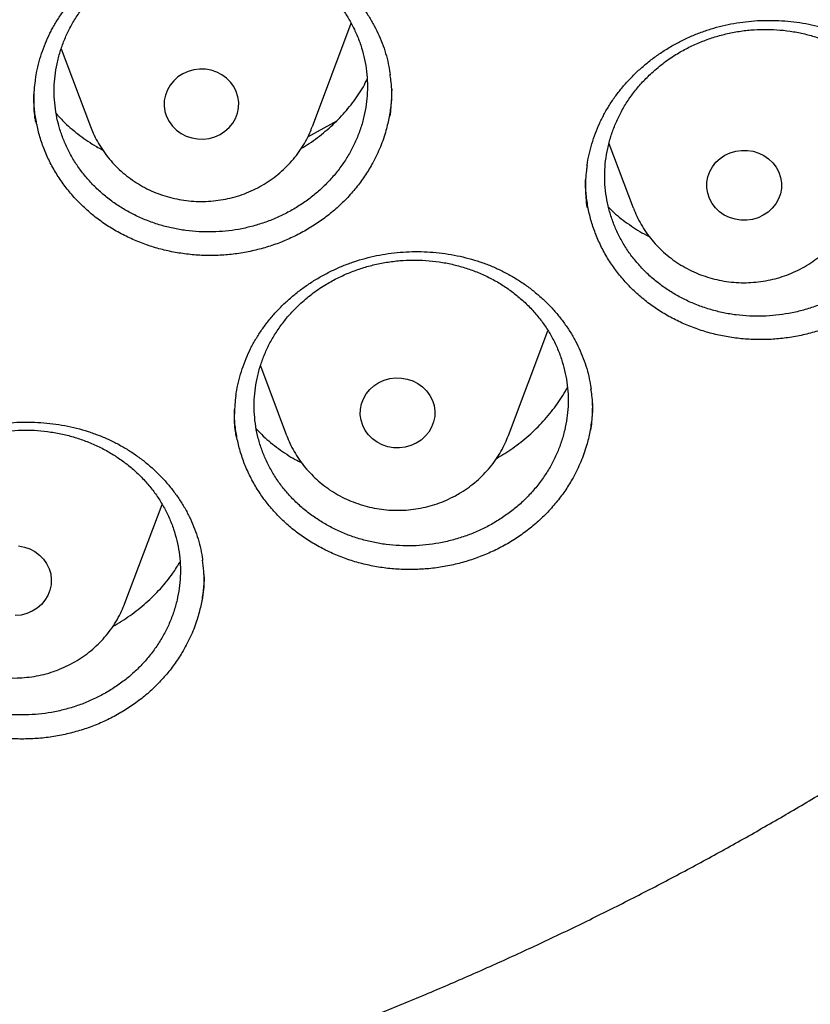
# Model space of a CAD drawing. Header units: millimetres. Extents: x 8 to 1233, y 12 to 1462.
# Tile 47 of 127: x 461 to 470, y 1250 to 1261. Entities that reach past the tile are written whole.
import ezdxf

# ---------------------------------------------------------------- set-up
doc = ezdxf.new("R2010")
doc.units = ezdxf.units.MM

msp = doc.modelspace()

# ---------------------------------------------------------------- linework, layer by layer
at = {"color": 7, "linetype": 'Continuous', "lineweight": 30}
for p, q in [((464.388, 1259.686), (464.804, 1260.793)), ((461.698, 1260.521), (462.012, 1259.686)), ((467.565, 1259.505), (467.824, 1258.816)), ((466.488, 1256.377), (466.911, 1257.5)), ((463.831, 1257.123), (464.112, 1256.377)), ((462.381, 1254.58), (462.779, 1255.639))]:
    msp.add_line(p, q, dxfattribs=at)
at = {"color": 7, "linetype": 'Continuous', "lineweight": 30, "flags": 128}
for points in [[(463, 1260.252), (462.948, 1260.219), (462.903, 1260.178), (462.864, 1260.132), (462.835, 1260.08), (462.814, 1260.025), (462.802, 1259.967), (462.8, 1259.908), (462.809, 1259.849), (462.827, 1259.793), (462.854, 1259.74), (462.889, 1259.691), (462.932, 1259.648), (462.982, 1259.613), (463.037, 1259.585), (463.096, 1259.565), (463.158, 1259.554), (463.221, 1259.553), (463.283, 1259.56), (463.343, 1259.577), (463.4, 1259.602), (463.452, 1259.636), (463.497, 1259.676), (463.535, 1259.723), (463.565, 1259.775), (463.586, 1259.83), (463.598, 1259.888), (463.599, 1259.947), (463.591, 1260.005), (463.573, 1260.062), (463.546, 1260.115), (463.511, 1260.164), (463.468, 1260.206), (463.418, 1260.242), (463.363, 1260.27), (463.303, 1260.29), (463.242, 1260.301), (463.179, 1260.302), (463.117, 1260.294), (463.057, 1260.278), (463, 1260.252)], [(464.341, 1259.578), (464.515, 1259.673), (464.657, 1259.753)], [(469.27, 1258.77), (469.218, 1258.736), (469.162, 1258.71), (469.102, 1258.692), (469.04, 1258.683), (468.978, 1258.684), (468.916, 1258.693), (468.856, 1258.712), (468.8, 1258.739), (468.75, 1258.774), (468.706, 1258.816), (468.67, 1258.864), (468.642, 1258.917), (468.623, 1258.973), (468.613, 1259.031), (468.614, 1259.09), (468.624, 1259.148), (468.644, 1259.204), (468.673, 1259.256), (468.711, 1259.304), (468.755, 1259.345), (468.806, 1259.379), (468.863, 1259.406), (468.922, 1259.423), (468.985, 1259.432), (469.047, 1259.431), (469.109, 1259.422), (469.169, 1259.403), (469.224, 1259.376), (469.275, 1259.341), (469.319, 1259.299), (469.355, 1259.251), (469.383, 1259.198), (469.402, 1259.142), (469.411, 1259.084), (469.411, 1259.025), (469.401, 1258.967), (469.381, 1258.911), (469.352, 1258.859), (469.314, 1258.811), (469.27, 1258.77)], [(465.5, 1256.294), (465.443, 1256.268), (465.383, 1256.252), (465.321, 1256.244), (465.258, 1256.245), (465.196, 1256.256), (465.137, 1256.276), (465.082, 1256.304), (465.032, 1256.34), (464.989, 1256.383), (464.954, 1256.431), (464.927, 1256.484), (464.909, 1256.541), (464.9, 1256.599), (464.902, 1256.658), (464.914, 1256.716), (464.935, 1256.771), (464.964, 1256.823), (465.003, 1256.87), (465.048, 1256.91), (465.1, 1256.944), (465.157, 1256.969), (465.217, 1256.986), (465.279, 1256.993), (465.342, 1256.992), (465.403, 1256.981), (465.463, 1256.962), (465.518, 1256.933), (465.568, 1256.898), (465.611, 1256.855), (465.646, 1256.806), (465.673, 1256.753), (465.691, 1256.697), (465.699, 1256.638), (465.698, 1256.579), (465.686, 1256.522), (465.665, 1256.466), (465.635, 1256.414), (465.597, 1256.368), (465.552, 1256.327), (465.5, 1256.294)], [(461.241, 1255.194), (461.303, 1255.182), (461.362, 1255.162), (461.416, 1255.133), (461.465, 1255.096), (461.508, 1255.053), (461.542, 1255.004), (461.568, 1254.95), (461.585, 1254.893), (461.592, 1254.835), (461.589, 1254.776), (461.577, 1254.718), (461.555, 1254.663), (461.524, 1254.612), (461.485, 1254.566), (461.439, 1254.526), (461.386, 1254.493), (461.329, 1254.469)], [(461.329, 1254.469), (461.269, 1254.453), (461.206, 1254.447)]]:
    msp.add_lwpolyline(points, dxfattribs=at)
at = {"color": 7, "linetype": 'Continuous', "lineweight": 30}
for points, knots in [([(417.449, 1280.838), (417.446, 1280.803), (417.442, 1280.732), (417.435, 1280.615), (417.429, 1280.49), (417.421, 1280.359), (417.412, 1280.218), (417.405, 1280.067), (417.396, 1279.888), (417.387, 1279.679), (417.379, 1279.439), (417.372, 1279.15), (417.367, 1278.808), (417.366, 1278.409), (417.37, 1277.982), (417.383, 1277.493), (417.406, 1276.951), (417.442, 1276.366), (417.489, 1275.778), (417.547, 1275.193), (417.617, 1274.61), (417.711, 1273.929), (417.837, 1273.152), (418.004, 1272.282), (418.156, 1271.593), (418.279, 1271.082), (418.364, 1270.747), (418.452, 1270.418), (418.539, 1270.103), (418.623, 1269.811), (418.701, 1269.546), (418.775, 1269.307), (418.842, 1269.095), (418.902, 1268.908), (418.955, 1268.748), (419, 1268.613), (419.036, 1268.505), (419.067, 1268.416), (419.096, 1268.33), (419.131, 1268.231), (419.173, 1268.112), (419.227, 1267.962), (419.293, 1267.778), (419.375, 1267.559), (419.469, 1267.311), (419.578, 1267.034), (419.699, 1266.733), (419.829, 1266.419), (420.043, 1265.92), (420.345, 1265.253), (420.733, 1264.458), (421.119, 1263.718), (421.5, 1263.031), (421.892, 1262.362), (422.333, 1261.648), (422.831, 1260.888), (423.393, 1260.084), (423.98, 1259.296), (424.516, 1258.618), (424.997, 1258.039), (425.419, 1257.551), (425.864, 1257.056), (426.333, 1256.555), (426.792, 1256.085), (427.237, 1255.646), (427.665, 1255.238), (428.111, 1254.829), (428.572, 1254.42), (428.987, 1254.066), (429.341, 1253.773), (429.623, 1253.544), (429.887, 1253.335), (430.131, 1253.145), (430.356, 1252.973), (430.568, 1252.813), (430.765, 1252.667), (430.945, 1252.536), (431.081, 1252.438), (431.177, 1252.369), (431.235, 1252.328), (431.285, 1252.292), (431.341, 1252.253), (431.417, 1252.199), (431.517, 1252.13), (431.639, 1252.045), (431.785, 1251.945), (431.952, 1251.831), (432.232, 1251.644), (432.62, 1251.391), (433.116, 1251.079), (433.626, 1250.769), (434.149, 1250.464), (434.686, 1250.162), (435.271, 1249.848), (435.906, 1249.522), (436.592, 1249.187), (437.291, 1248.865), (438.063, 1248.529), (438.902, 1248.189), (439.807, 1247.849), (440.706, 1247.539), (441.599, 1247.257), (442.485, 1247.002), (443.362, 1246.773), (444.234, 1246.567), (445.148, 1246.375), (446.108, 1246.199), (447.115, 1246.042), (448.127, 1245.913), (449.142, 1245.812), (450.16, 1245.739), (451.179, 1245.694), (452.2, 1245.677), (453.22, 1245.688), (454.24, 1245.728), (455.258, 1245.796), (456.274, 1245.891), (457.287, 1246.015), (458.298, 1246.166), (459.301, 1246.345), (460.295, 1246.55), (461.281, 1246.782), (462.264, 1247.042), (463.173, 1247.31), (464.009, 1247.579), (464.779, 1247.845), (465.553, 1248.134), (466.339, 1248.447), (467.137, 1248.788), (467.945, 1249.156), (468.757, 1249.552), (469.573, 1249.975), (470.234, 1250.34), (470.737, 1250.631), (471.075, 1250.831), (471.393, 1251.024), (471.688, 1251.207), (471.96, 1251.38), (472.211, 1251.541), (472.439, 1251.692), (472.647, 1251.831), (472.831, 1251.956), (472.992, 1252.066), (473.13, 1252.162), (473.249, 1252.246), (473.344, 1252.313), (473.426, 1252.372), (473.508, 1252.43), (473.604, 1252.499), (473.726, 1252.588), (473.876, 1252.698), (474.053, 1252.829), (474.248, 1252.976), (474.453, 1253.133), (474.664, 1253.297), (474.942, 1253.516), (475.288, 1253.795), (475.705, 1254.143), (476.137, 1254.516), (476.583, 1254.914), (477.042, 1255.339), (477.465, 1255.746), (477.85, 1256.129), (478.19, 1256.477), (478.52, 1256.825), (478.835, 1257.167), (479.134, 1257.499), (479.431, 1257.84), (479.726, 1258.187), (480.017, 1258.539), (480.287, 1258.875), (480.539, 1259.197), (480.773, 1259.504), (480.99, 1259.795), (481.189, 1260.067), (481.376, 1260.329), (481.562, 1260.594), (481.757, 1260.879), (481.965, 1261.189), (482.184, 1261.524), (482.414, 1261.887), (482.654, 1262.276), (482.903, 1262.693), (483.139, 1263.104), (483.362, 1263.505), (483.571, 1263.892), (483.781, 1264.294), (483.984, 1264.698), (484.192, 1265.127), (484.399, 1265.57), (484.602, 1266.024), (484.784, 1266.45), (484.948, 1266.848), (485.094, 1267.216), (485.224, 1267.555), (485.32, 1267.815), (485.387, 1268), (485.428, 1268.114), (485.462, 1268.21), (485.488, 1268.287), (485.51, 1268.348), (485.531, 1268.41), (485.557, 1268.486), (485.592, 1268.587), (485.633, 1268.712), (485.691, 1268.885), (485.761, 1269.104), (485.844, 1269.367), (485.929, 1269.647), (486.016, 1269.943), (486.108, 1270.269), (486.204, 1270.625), (486.304, 1271.013), (486.403, 1271.422), (486.501, 1271.851), (486.597, 1272.302), (486.69, 1272.773), (486.78, 1273.263), (486.874, 1273.838), (486.967, 1274.483), (487.052, 1275.186), (487.119, 1275.866), (487.169, 1276.523), (487.204, 1277.158), (487.226, 1277.768), (487.234, 1278.284), (487.234, 1278.709), (487.23, 1279.05), (487.222, 1279.377), (487.213, 1279.685), (487.201, 1279.968), (487.189, 1280.223), (487.177, 1280.45), (487.164, 1280.652), (487.155, 1280.779), (487.151, 1280.838)], [0, 0, 0, 0, 0.000951, 0.00193, 0.003036, 0.004253, 0.00557, 0.006974, 0.008466, 0.010552, 0.012788, 0.015174, 0.018604, 0.022304, 0.026272, 0.03051, 0.035893, 0.041374, 0.046842, 0.052297, 0.05774, 0.063171, 0.071403, 0.079606, 0.08778, 0.090983, 0.094182, 0.097376, 0.100428, 0.103231, 0.105785, 0.10809, 0.110147, 0.111955, 0.113514, 0.114824, 0.115886, 0.11666, 0.117435, 0.118394, 0.119556, 0.120935, 0.1228, 0.124954, 0.127398, 0.13013, 0.133153, 0.136345, 0.139516, 0.148103, 0.156499, 0.163834, 0.171017, 0.178053, 0.185051, 0.193961, 0.202877, 0.211797, 0.220722, 0.226386, 0.232222, 0.238233, 0.244421, 0.250785, 0.255992, 0.261311, 0.266742, 0.272285, 0.27791, 0.281398, 0.284646, 0.287656, 0.290428, 0.29296, 0.295254, 0.297539, 0.299525, 0.301212, 0.30203, 0.302668, 0.303133, 0.303663, 0.304513, 0.305603, 0.306931, 0.308499, 0.310306, 0.312352, 0.317473, 0.322688, 0.327986, 0.333366, 0.338829, 0.344373, 0.351014, 0.357768, 0.364616, 0.371408, 0.380055, 0.388561, 0.396927, 0.405153, 0.413239, 0.421184, 0.429005, 0.436806, 0.445722, 0.454637, 0.463552, 0.472466, 0.481381, 0.490295, 0.499209, 0.508124, 0.517038, 0.525953, 0.534867, 0.543782, 0.552713, 0.561687, 0.570523, 0.5794, 0.588317, 0.597276, 0.604345, 0.611477, 0.618749, 0.626162, 0.633856, 0.641696, 0.649684, 0.657818, 0.6661, 0.66977, 0.673275, 0.676573, 0.679664, 0.682548, 0.68518, 0.687612, 0.689845, 0.691879, 0.693551, 0.69506, 0.69637, 0.697452, 0.698185, 0.699064, 0.700127, 0.701374, 0.703099, 0.705086, 0.707304, 0.709618, 0.712011, 0.714483, 0.719094, 0.723957, 0.729073, 0.73444, 0.74006, 0.745932, 0.750271, 0.754723, 0.759079, 0.763274, 0.767308, 0.77118, 0.775537, 0.779669, 0.783577, 0.787261, 0.790789, 0.794084, 0.797145, 0.799974, 0.80285, 0.805987, 0.809384, 0.813035, 0.816945, 0.821115, 0.825545, 0.830235, 0.834102, 0.838129, 0.842317, 0.846532, 0.850561, 0.855429, 0.859991, 0.864249, 0.8682, 0.871847, 0.875187, 0.878223, 0.879511, 0.880626, 0.881559, 0.88231, 0.882879, 0.883358, 0.884118, 0.885104, 0.886317, 0.887757, 0.890141, 0.892692, 0.895393, 0.898241, 0.901239, 0.90476, 0.908466, 0.912357, 0.916434, 0.920696, 0.925143, 0.929775, 0.934543, 0.941328, 0.94789, 0.954228, 0.960343, 0.966236, 0.971905, 0.977351, 0.980594, 0.983753, 0.986827, 0.989704, 0.992312, 0.994612, 0.996657, 0.99845, 1, 1, 1, 1]), ([(420.062, 1274.36), (420.064, 1274.346), (420.086, 1274.167), (420.138, 1273.824), (420.218, 1273.333), (420.308, 1272.842), (420.405, 1272.353), (420.512, 1271.866), (420.626, 1271.381), (420.749, 1270.897), (420.881, 1270.415), (421.02, 1269.935), (421.169, 1269.457), (421.325, 1268.982), (421.49, 1268.509), (421.662, 1268.039), (421.843, 1267.572), (422.032, 1267.107), (422.229, 1266.645), (422.435, 1266.187), (422.648, 1265.731), (422.868, 1265.279), (423.097, 1264.83), (423.334, 1264.385), (423.578, 1263.944), (423.83, 1263.506), (424.089, 1263.072), (424.356, 1262.643), (424.63, 1262.217), (424.912, 1261.796), (425.201, 1261.379), (425.497, 1260.966), (425.801, 1260.559), (426.111, 1260.155), (426.428, 1259.757), (426.753, 1259.363), (427.084, 1258.975), (427.421, 1258.592), (427.766, 1258.213), (428.116, 1257.841), (428.474, 1257.473), (428.837, 1257.111), (429.207, 1256.755), (429.583, 1256.405), (429.965, 1256.06), (430.353, 1255.721), (430.747, 1255.388), (431.147, 1255.061), (431.552, 1254.741), (431.962, 1254.426), (432.379, 1254.118), (432.8, 1253.816), (433.227, 1253.521), (433.658, 1253.233), (434.095, 1252.951), (434.536, 1252.675), (434.983, 1252.407), (435.433, 1252.145), (435.889, 1251.891), (436.348, 1251.643), (436.812, 1251.402), (437.28, 1251.169), (437.752, 1250.942), (438.228, 1250.723), (438.708, 1250.512), (439.191, 1250.307), (439.677, 1250.11), (440.168, 1249.921), (440.661, 1249.739), (441.157, 1249.565), (441.657, 1249.398), (442.159, 1249.239), (442.664, 1249.088), (443.171, 1248.944), (443.681, 1248.808), (444.193, 1248.68), (444.707, 1248.56), (445.224, 1248.448), (445.742, 1248.343), (446.262, 1248.247), (446.784, 1248.159), (447.307, 1248.078), (447.831, 1248.006), (448.357, 1247.941), (448.883, 1247.885), (449.411, 1247.837), (449.939, 1247.797), (450.468, 1247.765), (450.997, 1247.741), (451.527, 1247.725), (452.057, 1247.717), (452.587, 1247.717), (453.117, 1247.726), (453.647, 1247.742), (454.176, 1247.767), (454.705, 1247.8), (455.233, 1247.841), (455.76, 1247.889), (456.287, 1247.946), (456.812, 1248.012), (457.337, 1248.085), (457.86, 1248.166), (458.381, 1248.255), (458.901, 1248.352), (459.419, 1248.457), (459.935, 1248.57), (460.449, 1248.691), (460.961, 1248.819), (461.471, 1248.956), (461.978, 1249.1), (462.483, 1249.252), (462.985, 1249.412), (463.484, 1249.579), (463.98, 1249.754), (464.473, 1249.937), (464.963, 1250.127), (465.449, 1250.324), (465.932, 1250.529), (466.412, 1250.741), (466.887, 1250.961), (467.359, 1251.188), (467.827, 1251.422), (468.29, 1251.663), (468.749, 1251.911), (469.204, 1252.167), (469.655, 1252.429), (470.101, 1252.698), (470.542, 1252.974), (470.978, 1253.256), (471.409, 1253.546), (471.835, 1253.841), (472.256, 1254.144), (472.672, 1254.452), (473.082, 1254.767), (473.487, 1255.088), (473.886, 1255.416), (474.279, 1255.749), (474.667, 1256.088), (475.048, 1256.434), (475.424, 1256.785), (475.793, 1257.141), (476.156, 1257.504), (476.513, 1257.872), (476.863, 1258.245), (477.207, 1258.624), (477.544, 1259.007), (477.875, 1259.396), (478.198, 1259.79), (478.515, 1260.189), (478.825, 1260.593), (479.128, 1261.001), (479.423, 1261.414), (479.712, 1261.831), (479.993, 1262.253), (480.267, 1262.679), (480.533, 1263.109), (480.792, 1263.543), (481.043, 1263.981), (481.286, 1264.423), (481.522, 1264.868), (481.75, 1265.317), (481.971, 1265.77), (482.183, 1266.225), (482.387, 1266.684), (482.584, 1267.146), (482.772, 1267.611), (482.952, 1268.079), (483.125, 1268.549), (483.288, 1269.022), (483.444, 1269.498), (483.592, 1269.976), (483.731, 1270.456), (483.861, 1270.938), (483.984, 1271.422), (484.098, 1271.907), (484.203, 1272.395), (484.3, 1272.884), (484.389, 1273.374), (484.468, 1273.866), (484.526, 1274.255), (484.554, 1274.48), (484.561, 1274.54)], [0, 0, 0, 0, 0.000487, 0.006121, 0.011754, 0.017387, 0.023021, 0.028654, 0.034288, 0.039922, 0.045555, 0.051189, 0.056822, 0.062456, 0.06809, 0.073724, 0.079357, 0.084991, 0.090625, 0.096259, 0.101893, 0.107527, 0.113161, 0.118796, 0.12443, 0.130064, 0.135698, 0.141333, 0.146967, 0.152602, 0.158236, 0.163871, 0.169506, 0.17514, 0.180775, 0.18641, 0.192045, 0.19768, 0.203315, 0.20895, 0.214585, 0.22022, 0.225855, 0.23149, 0.237126, 0.242761, 0.248397, 0.254032, 0.259668, 0.265303, 0.270939, 0.276574, 0.28221, 0.287846, 0.293482, 0.299117, 0.304753, 0.310389, 0.316025, 0.321661, 0.327297, 0.332933, 0.338569, 0.344205, 0.349841, 0.355478, 0.361114, 0.36675, 0.372386, 0.378023, 0.383659, 0.389295, 0.394932, 0.400568, 0.406204, 0.411841, 0.417477, 0.423114, 0.42875, 0.434387, 0.440023, 0.44566, 0.451296, 0.456933, 0.462569, 0.468206, 0.473842, 0.479479, 0.485115, 0.490752, 0.496388, 0.502025, 0.507662, 0.513298, 0.518935, 0.524571, 0.530208, 0.535845, 0.541481, 0.547118, 0.552754, 0.558391, 0.564027, 0.569664, 0.5753, 0.580937, 0.586573, 0.59221, 0.597846, 0.603483, 0.609119, 0.614756, 0.620392, 0.626028, 0.631665, 0.637301, 0.642937, 0.648574, 0.65421, 0.659846, 0.665482, 0.671118, 0.676754, 0.682391, 0.688027, 0.693663, 0.699299, 0.704935, 0.710571, 0.716206, 0.721842, 0.727478, 0.733114, 0.73875, 0.744385, 0.750021, 0.755656, 0.761292, 0.766927, 0.772563, 0.778198, 0.783834, 0.789469, 0.795104, 0.800739, 0.806374, 0.812009, 0.817644, 0.823279, 0.828914, 0.834549, 0.840184, 0.845819, 0.851453, 0.857088, 0.862722, 0.868357, 0.873991, 0.879626, 0.88526, 0.890894, 0.896529, 0.902163, 0.907797, 0.913431, 0.919065, 0.924699, 0.930333, 0.935967, 0.9416, 0.947234, 0.952868, 0.958502, 0.964135, 0.969769, 0.975403, 0.981036, 0.98667, 0.992303, 0.997937, 1, 1, 1, 1]), ([(461.601, 1260.733), (461.611, 1260.75), (461.639, 1260.801), (461.692, 1260.884), (461.763, 1260.981), (461.841, 1261.073), (461.926, 1261.162), (462.017, 1261.245), (462.115, 1261.324), (462.219, 1261.396), (462.327, 1261.462), (462.439, 1261.522), (462.554, 1261.574), (462.673, 1261.619), (462.793, 1261.655), (462.915, 1261.685), (463.04, 1261.707), (463.167, 1261.721), (463.295, 1261.728), (463.425, 1261.728), (463.555, 1261.719), (463.683, 1261.703), (463.81, 1261.68), (463.933, 1261.648), (464.053, 1261.61), (464.168, 1261.565), (464.279, 1261.513), (464.385, 1261.454), (464.488, 1261.389), (464.587, 1261.316), (464.681, 1261.237), (464.769, 1261.153), (464.85, 1261.063), (464.925, 1260.968), (464.993, 1260.869), (465.052, 1260.767), (465.104, 1260.661), (465.147, 1260.554), (465.182, 1260.443), (465.207, 1260.339), (465.217, 1260.271), (465.221, 1260.241)], [0, 0, 0, 0, 0.0128539, 0.0386102, 0.0644852, 0.0905292, 0.1167196, 0.1430226, 0.1693947, 0.1957827, 0.2221174, 0.2483459, 0.2744207, 0.3003038, 0.3259544, 0.3514008, 0.3770479, 0.4029942, 0.429185, 0.4555522, 0.4820175, 0.508491, 0.5348659, 0.561065, 0.5870233, 0.6126923, 0.6381171, 0.6637724, 0.6897006, 0.7158565, 0.7421965, 0.7686689, 0.7952176, 0.8217823, 0.8482955, 0.8747132, 0.9010026, 0.9271468, 0.9531474, 0.9792559, 1, 1, 1, 1]), ([(462.107, 1261.155), (462.075, 1261.123), (462.011, 1261.06), (461.926, 1260.956), (461.849, 1260.846), (461.782, 1260.73), (461.728, 1260.61), (461.684, 1260.487), (461.651, 1260.36), (461.63, 1260.231), (461.621, 1260.102), (461.624, 1259.973), (461.638, 1259.844), (461.665, 1259.716), (461.703, 1259.593), (461.753, 1259.473), (461.813, 1259.356), (461.885, 1259.244), (461.966, 1259.14), (462.056, 1259.042), (462.156, 1258.951), (462.264, 1258.868), (462.379, 1258.794), (462.5, 1258.73), (462.628, 1258.674), (462.761, 1258.629), (462.896, 1258.595), (463.034, 1258.571), (463.176, 1258.558), (463.318, 1258.556), (463.459, 1258.565), (463.598, 1258.584), (463.737, 1258.615), (463.873, 1258.656), (464.003, 1258.707), (464.128, 1258.768), (464.249, 1258.838), (464.363, 1258.918), (464.468, 1259.005), (464.565, 1259.1), (464.654, 1259.203), (464.733, 1259.312), (464.802, 1259.426), (464.859, 1259.544), (464.907, 1259.668), (464.942, 1259.794), (464.966, 1259.922), (464.978, 1260.051), (464.978, 1260.181), (464.966, 1260.31), (464.942, 1260.437), (464.907, 1260.562), (464.86, 1260.684), (464.802, 1260.802), (464.734, 1260.914), (464.655, 1261.02), (464.567, 1261.12), (464.469, 1261.213), (464.363, 1261.298), (464.251, 1261.374), (464.13, 1261.441), (464.003, 1261.499), (463.873, 1261.546), (463.738, 1261.583), (463.6, 1261.609), (463.459, 1261.625), (463.318, 1261.63), (463.177, 1261.624), (463.035, 1261.607), (462.896, 1261.579), (462.761, 1261.541), (462.629, 1261.492), (462.501, 1261.433), (462.369, 1261.359), (462.235, 1261.268), (462.15, 1261.193), (462.107, 1261.155)], [0, 0, 0, 0, 0.013226, 0.026452, 0.040062, 0.053673, 0.066899, 0.080125, 0.093735, 0.107345, 0.120576, 0.133807, 0.147422, 0.161037, 0.174274, 0.187512, 0.201133, 0.214755, 0.227996, 0.241236, 0.254862, 0.268488, 0.281728, 0.294968, 0.308593, 0.322218, 0.335454, 0.34869, 0.362311, 0.375931, 0.389161, 0.40239, 0.416004, 0.429618, 0.442842, 0.456066, 0.469674, 0.483282, 0.496504, 0.509725, 0.523331, 0.536937, 0.55016, 0.563384, 0.576991, 0.590599, 0.603828, 0.617057, 0.63067, 0.644283, 0.657518, 0.670754, 0.684374, 0.697993, 0.711233, 0.724474, 0.738098, 0.751723, 0.764964, 0.778205, 0.791831, 0.805456, 0.818694, 0.831932, 0.845554, 0.859176, 0.872408, 0.885639, 0.899255, 0.912872, 0.926097, 0.939322, 0.952932, 0.966542, 0.983178, 1, 1, 1, 1]), ([(467.491, 1259.777), (467.5, 1259.794), (467.527, 1259.846), (467.577, 1259.931), (467.645, 1260.029), (467.721, 1260.124), (467.804, 1260.215), (467.893, 1260.301), (467.989, 1260.382), (468.09, 1260.458), (468.196, 1260.527), (468.307, 1260.59), (468.421, 1260.646), (468.538, 1260.694), (468.657, 1260.734), (468.778, 1260.767), (468.902, 1260.793), (469.029, 1260.812), (469.157, 1260.823), (469.287, 1260.826), (469.417, 1260.822), (469.546, 1260.81), (469.673, 1260.791), (469.797, 1260.763), (469.918, 1260.729), (470.034, 1260.688), (470.146, 1260.64), (470.255, 1260.584), (470.36, 1260.522), (470.46, 1260.453), (470.556, 1260.377), (470.647, 1260.296), (470.731, 1260.208), (470.809, 1260.116), (470.879, 1260.02), (470.941, 1259.92), (470.996, 1259.816), (471.042, 1259.71), (471.08, 1259.601), (471.11, 1259.49), (471.127, 1259.408), (471.132, 1259.364), (471.133, 1259.357)], [0, 0, 0, 0, 0.012722, 0.038201, 0.063798, 0.089562, 0.115471, 0.141493, 0.167585, 0.193694, 0.219752, 0.245706, 0.271509, 0.297123, 0.322508, 0.347694, 0.373077, 0.398759, 0.424684, 0.450785, 0.476986, 0.503199, 0.529317, 0.555264, 0.580974, 0.606401, 0.631585, 0.656984, 0.682663, 0.708568, 0.734655, 0.760875, 0.787172, 0.813486, 0.839752, 0.865924, 0.891972, 0.917877, 0.943638, 0.969493, 0.99552, 1, 1, 1, 1]), ([(461.422, 1260.181), (461.424, 1260.2), (461.431, 1260.258), (461.453, 1260.354), (461.486, 1260.468), (461.527, 1260.58), (461.567, 1260.667), (461.593, 1260.718), (461.601, 1260.733)], [0, 0, 0, 0, 0.100286, 0.30517, 0.509192, 0.712004, 0.913352, 1, 1, 1, 1]), ([(468.008, 1260.249), (467.976, 1260.217), (467.912, 1260.154), (467.826, 1260.049), (467.749, 1259.938), (467.682, 1259.822), (467.627, 1259.702), (467.582, 1259.578), (467.549, 1259.451), (467.527, 1259.322), (467.518, 1259.193), (467.52, 1259.064), (467.535, 1258.934), (467.561, 1258.807), (467.599, 1258.683), (467.648, 1258.563), (467.708, 1258.447), (467.779, 1258.335), (467.86, 1258.231), (467.95, 1258.134), (468.05, 1258.043), (468.158, 1257.96), (468.273, 1257.887), (468.394, 1257.823), (468.521, 1257.769), (468.654, 1257.724), (468.79, 1257.69), (468.928, 1257.667), (469.07, 1257.655), (469.212, 1257.654), (469.353, 1257.663), (469.493, 1257.683), (469.633, 1257.715), (469.769, 1257.757), (469.899, 1257.808), (470.025, 1257.87), (470.146, 1257.941), (470.261, 1258.021), (470.366, 1258.109), (470.464, 1258.205), (470.553, 1258.308), (470.633, 1258.418), (470.702, 1258.532), (470.76, 1258.651), (470.808, 1258.775), (470.844, 1258.901), (470.868, 1259.029), (470.881, 1259.158), (470.881, 1259.288), (470.87, 1259.418), (470.847, 1259.545), (470.812, 1259.669), (470.765, 1259.791), (470.708, 1259.909), (470.639, 1260.02), (470.561, 1260.126), (470.473, 1260.226), (470.375, 1260.319), (470.27, 1260.403), (470.157, 1260.478), (470.037, 1260.545), (469.91, 1260.602), (469.779, 1260.649), (469.645, 1260.685), (469.506, 1260.711), (469.365, 1260.726), (469.224, 1260.73), (469.082, 1260.724), (468.941, 1260.706), (468.801, 1260.677), (468.665, 1260.638), (468.533, 1260.589), (468.405, 1260.53), (468.272, 1260.455), (468.137, 1260.363), (468.052, 1260.287), (468.008, 1260.249)], [0, 0, 0, 0, 0.013222, 0.026444, 0.04005, 0.053656, 0.066878, 0.0801, 0.093706, 0.107311, 0.120538, 0.133765, 0.147376, 0.160987, 0.174221, 0.187456, 0.201075, 0.214694, 0.227935, 0.241176, 0.254802, 0.268428, 0.281671, 0.294914, 0.308542, 0.32217, 0.33541, 0.34865, 0.362275, 0.3759, 0.389134, 0.402367, 0.415985, 0.429603, 0.442828, 0.456054, 0.469664, 0.483274, 0.496494, 0.509714, 0.523319, 0.536923, 0.550143, 0.563363, 0.576967, 0.590571, 0.603796, 0.617021, 0.630629, 0.644238, 0.65747, 0.670702, 0.684319, 0.697935, 0.711174, 0.724414, 0.738038, 0.751662, 0.764905, 0.778148, 0.791776, 0.805404, 0.818645, 0.831887, 0.845513, 0.85914, 0.872375, 0.885611, 0.899232, 0.912852, 0.92608, 0.939307, 0.95292, 0.966532, 0.983173, 1, 1, 1, 1]), ([(461.42, 1260.185), (461.419, 1260.182), (461.406, 1260.116), (461.403, 1259.981), (461.404, 1259.833), (461.419, 1259.751), (461.422, 1259.735)], [0, 0, 0, 0, 0.015361, 0.451118, 0.888291, 1, 1, 1, 1]), ([(464.271, 1259.455), (464.299, 1259.472), (464.39, 1259.525), (464.529, 1259.634), (464.685, 1259.779), (464.821, 1259.94), (464.918, 1260.079), (464.962, 1260.167), (464.975, 1260.193)], [0, 0, 0, 0, 0.092868, 0.297326, 0.502437, 0.706894, 0.911329, 1, 1, 1, 1]), ([(465.222, 1259.798), (465.229, 1259.861), (465.242, 1259.99), (465.238, 1260.14), (465.223, 1260.225), (465.22, 1260.245)], [0, 0, 0, 0, 0.425745, 0.86482, 1, 1, 1, 1]), ([(465.238, 1260.087), (465.237, 1260.039), (465.234, 1259.94), (465.213, 1259.792), (465.176, 1259.634), (465.12, 1259.468), (465.064, 1259.355), (465.035, 1259.299)], [0, 0, 0, 0, 0.178368, 0.36276, 0.547151, 0.772329, 1, 1, 1, 1]), ([(465.035, 1259.299), (465.01, 1259.255), (464.96, 1259.169), (464.87, 1259.045), (464.768, 1258.927), (464.656, 1258.817), (464.535, 1258.717), (464.406, 1258.627), (464.268, 1258.546), (464.123, 1258.475), (463.974, 1258.417), (463.821, 1258.371), (463.662, 1258.336), (463.501, 1258.313), (463.341, 1258.304), (463.18, 1258.306), (463.019, 1258.321), (462.86, 1258.348), (462.706, 1258.387), (462.555, 1258.438), (462.409, 1258.501), (462.269, 1258.575), (462.139, 1258.659), (462.016, 1258.753), (461.902, 1258.857), (461.797, 1258.97), (461.705, 1259.089), (461.624, 1259.215), (461.554, 1259.349), (461.497, 1259.487), (461.453, 1259.629), (461.423, 1259.773), (461.406, 1259.909), (461.405, 1259.996), (461.405, 1260.034)], [0, 0, 0, 0, 0.031108, 0.0622172, 0.0942298, 0.1262417, 0.1573251, 0.1884091, 0.2204029, 0.2523967, 0.2834037, 0.3144104, 0.3463223, 0.3782337, 0.4091814, 0.4401293, 0.4719719, 0.5038149, 0.534855, 0.5658952, 0.5978375, 0.6297797, 0.660821, 0.6918622, 0.7238041, 0.755746, 0.7868206, 0.8178951, 0.8498723, 0.8818488, 0.9129093, 0.9439707, 0.9759274, 1, 1, 1, 1]), ([(461.644, 1259.826), (461.674, 1259.793), (461.751, 1259.708), (461.896, 1259.59), (462.032, 1259.494), (462.118, 1259.45), (462.139, 1259.439)], [0, 0, 0, 0, 0.2150904, 0.5521236, 0.8880865, 1, 1, 1, 1]), ([(467.331, 1259.264), (467.331, 1259.266), (467.335, 1259.308), (467.351, 1259.387), (467.38, 1259.502), (467.418, 1259.615), (467.456, 1259.706), (467.482, 1259.759), (467.491, 1259.777)], [0, 0, 0, 0, 0.012804, 0.234447, 0.455159, 0.674559, 0.89237, 1, 1, 1, 1]), ([(462.013, 1259.686), (462.022, 1259.663), (462.042, 1259.608), (462.085, 1259.526), (462.137, 1259.439), (462.198, 1259.357), (462.265, 1259.28), (462.338, 1259.209), (462.418, 1259.143), (462.502, 1259.084), (462.592, 1259.032), (462.686, 1258.987), (462.784, 1258.95), (462.884, 1258.921), (462.987, 1258.9), (463.091, 1258.887), (463.196, 1258.883), (463.301, 1258.887), (463.406, 1258.899), (463.509, 1258.92), (463.61, 1258.948), (463.709, 1258.985), (463.803, 1259.03), (463.894, 1259.082), (463.98, 1259.141), (464.06, 1259.207), (464.134, 1259.279), (464.202, 1259.357), (464.263, 1259.44), (464.316, 1259.527), (464.358, 1259.609), (464.378, 1259.663), (464.387, 1259.685)], [0, 0, 0, 0, 0.0245735, 0.0580979, 0.091664, 0.1252807, 0.1589548, 0.1926912, 0.2264924, 0.2603593, 0.2942908, 0.3282839, 0.3623348, 0.3964382, 0.4305881, 0.4647778, 0.4990004, 0.5332481, 0.5675118, 0.6017818, 0.6360492, 0.6703051, 0.7045402, 0.7387452, 0.7729108, 0.8070285, 0.8410905, 0.8750902, 0.9090228, 0.9428856, 0.9766779, 1, 1, 1, 1]), ([(467.332, 1259.268), (467.328, 1259.251), (467.313, 1259.169), (467.313, 1259.02), (467.316, 1258.887), (467.33, 1258.821), (467.33, 1258.819)], [0, 0, 0, 0, 0.113937, 0.550935, 0.989352, 1, 1, 1, 1]), ([(470.968, 1258.452), (470.944, 1258.408), (470.897, 1258.32), (470.81, 1258.194), (470.712, 1258.073), (470.603, 1257.96), (470.486, 1257.857), (470.359, 1257.762), (470.224, 1257.677), (470.081, 1257.602), (469.933, 1257.54), (469.781, 1257.488), (469.624, 1257.448), (469.463, 1257.42), (469.303, 1257.405), (469.143, 1257.402), (468.981, 1257.412), (468.821, 1257.434), (468.666, 1257.468), (468.514, 1257.514), (468.365, 1257.572), (468.223, 1257.642), (468.09, 1257.721), (467.965, 1257.811), (467.847, 1257.911), (467.739, 1258.02), (467.643, 1258.136), (467.558, 1258.26), (467.484, 1258.391), (467.423, 1258.528), (467.375, 1258.667), (467.34, 1258.811), (467.32, 1258.958), (467.311, 1259.061), (467.314, 1259.114), (467.314, 1259.117)], [0, 0, 0, 0, 0.030731, 0.061464, 0.093085, 0.124705, 0.155474, 0.186243, 0.217913, 0.249583, 0.28028, 0.310976, 0.342568, 0.37416, 0.40481, 0.43546, 0.466996, 0.498532, 0.529286, 0.560039, 0.591686, 0.623333, 0.654094, 0.684854, 0.716508, 0.748161, 0.778955, 0.809748, 0.841437, 0.873125, 0.903898, 0.934673, 0.966335, 0.997997, 1, 1, 1, 1]), ([(467.56, 1258.822), (467.578, 1258.804), (467.645, 1258.735), (467.782, 1258.635), (467.91, 1258.55), (467.986, 1258.515), (467.996, 1258.51)], [0, 0, 0, 0, 0.147949, 0.544078, 0.940156, 1, 1, 1, 1]), ([(467.826, 1258.813), (467.838, 1258.783), (467.862, 1258.723), (467.909, 1258.636), (467.963, 1258.55), (468.025, 1258.469), (468.094, 1258.393), (468.169, 1258.323), (468.249, 1258.259), (468.335, 1258.202), (468.426, 1258.151), (468.521, 1258.108), (468.619, 1258.073), (468.72, 1258.046), (468.823, 1258.026), (468.928, 1258.015), (469.033, 1258.013), (469.138, 1258.019), (469.243, 1258.033), (469.345, 1258.056), (469.446, 1258.086), (469.543, 1258.125), (469.637, 1258.172), (469.728, 1258.225), (469.784, 1258.268), (469.813, 1258.289)], [0, 0, 0, 0, 0.039959, 0.08292, 0.125939, 0.169024, 0.212184, 0.255425, 0.29875, 0.342159, 0.385649, 0.429218, 0.472859, 0.516566, 0.560331, 0.604144, 0.647998, 0.691881, 0.735782, 0.779688, 0.823588, 0.867471, 0.911324, 0.955136, 1, 1, 1, 1]), ([(463.755, 1257.362), (463.765, 1257.378), (463.793, 1257.429), (463.847, 1257.512), (463.918, 1257.608), (463.997, 1257.699), (464.083, 1257.787), (464.175, 1257.87), (464.273, 1257.948), (464.377, 1258.02), (464.486, 1258.085), (464.598, 1258.144), (464.714, 1258.196), (464.833, 1258.24), (464.953, 1258.276), (465.076, 1258.305), (465.2, 1258.327), (465.327, 1258.341), (465.456, 1258.348), (465.586, 1258.347), (465.715, 1258.338), (465.844, 1258.322), (465.97, 1258.298), (466.093, 1258.267), (466.213, 1258.229), (466.327, 1258.184), (466.438, 1258.132), (466.544, 1258.074), (466.647, 1258.008), (466.745, 1257.936), (466.838, 1257.857), (466.926, 1257.773), (467.007, 1257.684), (467.081, 1257.589), (467.148, 1257.491), (467.207, 1257.389), (467.258, 1257.284), (467.301, 1257.177), (467.335, 1257.067), (467.359, 1256.966), (467.369, 1256.9), (467.373, 1256.873)], [0, 0, 0, 0, 0.012876, 0.03866, 0.064561, 0.09063, 0.116845, 0.143173, 0.16957, 0.195984, 0.222345, 0.248601, 0.274703, 0.300614, 0.326293, 0.351762, 0.37743, 0.403399, 0.429616, 0.456012, 0.482509, 0.509018, 0.535433, 0.561674, 0.587678, 0.613394, 0.638864, 0.664546, 0.690514, 0.716713, 0.743099, 0.76962, 0.796223, 0.822847, 0.849425, 0.875912, 0.902275, 0.928496, 0.954574, 0.980747, 1, 1, 1, 1]), ([(464.25, 1257.78), (464.218, 1257.749), (464.154, 1257.686), (464.069, 1257.582), (463.991, 1257.472), (463.925, 1257.356), (463.87, 1257.236), (463.826, 1257.113), (463.793, 1256.986), (463.772, 1256.858), (463.763, 1256.729), (463.766, 1256.601), (463.78, 1256.472), (463.807, 1256.345), (463.845, 1256.222), (463.895, 1256.102), (463.956, 1255.986), (464.027, 1255.875), (464.109, 1255.771), (464.199, 1255.674), (464.299, 1255.583), (464.408, 1255.5), (464.523, 1255.428), (464.644, 1255.364), (464.772, 1255.309), (464.905, 1255.264), (465.041, 1255.231), (465.179, 1255.207), (465.321, 1255.195), (465.464, 1255.193), (465.605, 1255.203), (465.745, 1255.223), (465.884, 1255.254), (466.02, 1255.295), (466.151, 1255.346), (466.276, 1255.407), (466.397, 1255.478), (466.511, 1255.558), (466.617, 1255.645), (466.714, 1255.74), (466.803, 1255.843), (466.882, 1255.952), (466.951, 1256.066), (467.009, 1256.184), (467.056, 1256.307), (467.092, 1256.434), (467.116, 1256.561), (467.128, 1256.689), (467.128, 1256.819), (467.116, 1256.948), (467.092, 1257.074), (467.057, 1257.198), (467.01, 1257.32), (466.952, 1257.437), (466.883, 1257.549), (466.805, 1257.654), (466.716, 1257.754), (466.617, 1257.847), (466.512, 1257.93), (466.399, 1258.006), (466.278, 1258.073), (466.151, 1258.13), (466.02, 1258.176), (465.885, 1258.213), (465.746, 1258.239), (465.605, 1258.254), (465.464, 1258.258), (465.323, 1258.252), (465.181, 1258.234), (465.041, 1258.206), (464.906, 1258.167), (464.774, 1258.119), (464.646, 1258.06), (464.513, 1257.985), (464.378, 1257.894), (464.293, 1257.818), (464.25, 1257.78)], [0, 0, 0, 0, 0.013225, 0.02645, 0.040059, 0.053668, 0.066893, 0.080118, 0.093727, 0.107335, 0.120566, 0.133797, 0.147412, 0.161027, 0.174266, 0.187504, 0.201127, 0.21475, 0.227993, 0.241236, 0.254863, 0.268491, 0.281733, 0.294975, 0.308602, 0.32223, 0.335466, 0.348703, 0.362325, 0.375946, 0.389175, 0.402404, 0.416018, 0.429632, 0.442854, 0.456076, 0.469683, 0.483289, 0.496509, 0.509728, 0.523332, 0.536935, 0.550157, 0.563379, 0.576985, 0.590591, 0.603819, 0.617048, 0.63066, 0.644273, 0.657509, 0.670745, 0.684366, 0.697987, 0.711229, 0.724471, 0.738097, 0.751724, 0.764967, 0.77821, 0.791838, 0.805465, 0.818704, 0.831943, 0.845567, 0.859191, 0.872422, 0.885654, 0.89927, 0.912886, 0.92611, 0.939334, 0.952943, 0.966551, 0.983183, 1, 1, 1, 1]), ([(463.569, 1256.799), (463.572, 1256.82), (463.58, 1256.88), (463.602, 1256.977), (463.635, 1257.09), (463.676, 1257.201), (463.717, 1257.291), (463.746, 1257.344), (463.755, 1257.362)], [0, 0, 0, 0, 0.106392, 0.306618, 0.506006, 0.704208, 0.900973, 1, 1, 1, 1]), ([(466.361, 1256.132), (466.42, 1256.167), (466.542, 1256.241), (466.709, 1256.375), (466.865, 1256.527), (466.999, 1256.695), (467.083, 1256.818), (467.116, 1256.887), (467.119, 1256.892)], [0, 0, 0, 0, 0.183866, 0.383044, 0.582857, 0.782034, 0.981188, 1, 1, 1, 1]), ([(463.567, 1256.803), (463.561, 1256.741), (463.548, 1256.612), (463.552, 1256.463), (463.567, 1256.379), (463.57, 1256.359)], [0, 0, 0, 0, 0.424121, 0.864242, 1, 1, 1, 1]), ([(467.372, 1256.433), (467.379, 1256.492), (467.393, 1256.617), (467.39, 1256.766), (467.375, 1256.853), (467.371, 1256.876)], [0, 0, 0, 0, 0.399884, 0.84059, 1, 1, 1, 1]), ([(467.389, 1256.721), (467.389, 1256.717), (467.391, 1256.665), (467.383, 1256.563), (467.362, 1256.416), (467.324, 1256.258), (467.266, 1256.092), (467.209, 1255.98), (467.18, 1255.924)], [0, 0, 0, 0, 0.013305, 0.189778, 0.371372, 0.552966, 0.775245, 1, 1, 1, 1]), ([(467.18, 1255.924), (467.155, 1255.881), (467.104, 1255.795), (467.012, 1255.672), (466.91, 1255.555), (466.797, 1255.446), (466.676, 1255.347), (466.546, 1255.257), (466.407, 1255.177), (466.262, 1255.108), (466.112, 1255.05), (465.958, 1255.004), (465.799, 1254.97), (465.638, 1254.948), (465.477, 1254.939), (465.317, 1254.941), (465.156, 1254.956), (464.997, 1254.984), (464.843, 1255.023), (464.693, 1255.074), (464.547, 1255.138), (464.408, 1255.212), (464.277, 1255.296), (464.155, 1255.389), (464.041, 1255.493), (463.938, 1255.606), (463.846, 1255.725), (463.766, 1255.851), (463.697, 1255.984), (463.641, 1256.122), (463.598, 1256.263), (463.569, 1256.407), (463.553, 1256.538), (463.553, 1256.622), (463.553, 1256.656)], [0, 0, 0, 0, 0.031144, 0.062289, 0.094336, 0.126383, 0.157542, 0.188701, 0.220774, 0.252846, 0.283924, 0.315002, 0.346987, 0.378972, 0.409993, 0.441015, 0.472933, 0.504851, 0.535972, 0.567093, 0.599118, 0.631143, 0.662273, 0.693402, 0.725435, 0.757467, 0.788636, 0.819806, 0.851881, 0.883955, 0.915113, 0.946273, 0.978331, 1, 1, 1, 1]), ([(459.619, 1255.594), (459.629, 1255.611), (459.66, 1255.66), (459.716, 1255.741), (459.79, 1255.834), (459.872, 1255.923), (459.961, 1256.008), (460.056, 1256.088), (460.156, 1256.162), (460.263, 1256.23), (460.373, 1256.292), (460.488, 1256.347), (460.605, 1256.395), (460.725, 1256.435), (460.847, 1256.467), (460.97, 1256.492), (461.095, 1256.509), (461.222, 1256.52), (461.351, 1256.522), (461.481, 1256.517), (461.61, 1256.504), (461.738, 1256.484), (461.863, 1256.456), (461.985, 1256.421), (462.103, 1256.379), (462.217, 1256.331), (462.325, 1256.276), (462.43, 1256.214), (462.53, 1256.145), (462.626, 1256.07), (462.716, 1255.989), (462.801, 1255.902), (462.879, 1255.81), (462.95, 1255.714), (463.014, 1255.614), (463.07, 1255.51), (463.117, 1255.404), (463.157, 1255.296), (463.187, 1255.186), (463.205, 1255.1), (463.211, 1255.05), (463.212, 1255.039)], [0, 0, 0, 0, 0.013028, 0.039115, 0.06532, 0.091693, 0.118213, 0.144845, 0.171546, 0.198263, 0.224925, 0.25148, 0.27788, 0.304087, 0.330057, 0.355809, 0.38176, 0.408016, 0.434522, 0.461209, 0.487999, 0.514802, 0.541508, 0.568039, 0.594329, 0.620329, 0.646077, 0.672037, 0.698288, 0.724774, 0.751451, 0.778267, 0.805167, 0.832092, 0.858973, 0.885763, 0.91243, 0.938956, 0.96534, 0.991821, 1, 1, 1, 1]), ([(460.093, 1255.964), (460.061, 1255.932), (459.997, 1255.87), (459.912, 1255.767), (459.835, 1255.657), (459.769, 1255.541), (459.714, 1255.422), (459.67, 1255.3), (459.638, 1255.173), (459.617, 1255.045), (459.608, 1254.917), (459.612, 1254.789), (459.627, 1254.66), (459.654, 1254.534), (459.693, 1254.411), (459.742, 1254.291), (459.804, 1254.175), (459.876, 1254.064), (459.957, 1253.96), (460.048, 1253.863), (460.149, 1253.772), (460.258, 1253.69), (460.373, 1253.617), (460.494, 1253.553), (460.623, 1253.498), (460.756, 1253.453), (460.892, 1253.419), (461.031, 1253.396), (461.172, 1253.383), (461.315, 1253.381), (461.456, 1253.39), (461.596, 1253.409), (461.735, 1253.439), (461.871, 1253.48), (462.002, 1253.531), (462.127, 1253.591), (462.248, 1253.662), (462.362, 1253.741), (462.467, 1253.828), (462.564, 1253.922), (462.653, 1254.024), (462.732, 1254.133), (462.8, 1254.246), (462.858, 1254.364), (462.905, 1254.487), (462.94, 1254.612), (462.963, 1254.739), (462.975, 1254.867), (462.975, 1254.996), (462.962, 1255.125), (462.938, 1255.251), (462.903, 1255.375), (462.855, 1255.497), (462.797, 1255.614), (462.728, 1255.725), (462.649, 1255.831), (462.559, 1255.931), (462.461, 1256.023), (462.355, 1256.107), (462.242, 1256.182), (462.12, 1256.249), (461.993, 1256.306), (461.862, 1256.353), (461.727, 1256.39), (461.588, 1256.416), (461.447, 1256.432), (461.305, 1256.436), (461.164, 1256.43), (461.023, 1256.413), (460.883, 1256.386), (460.747, 1256.347), (460.616, 1256.299), (460.488, 1256.241), (460.355, 1256.167), (460.221, 1256.076), (460.136, 1256.001), (460.093, 1255.964)], [0, 0, 0, 0, 0.013229, 0.026457, 0.04007, 0.053683, 0.066912, 0.080141, 0.093753, 0.107366, 0.120601, 0.133836, 0.147455, 0.161075, 0.174316, 0.187557, 0.201183, 0.214809, 0.228052, 0.241295, 0.254923, 0.268552, 0.281791, 0.295031, 0.308656, 0.322281, 0.335513, 0.348746, 0.362364, 0.375981, 0.389207, 0.402432, 0.416041, 0.429651, 0.442871, 0.456091, 0.469695, 0.4833, 0.49652, 0.50974, 0.523344, 0.536948, 0.550173, 0.563398, 0.577007, 0.590616, 0.603849, 0.617081, 0.630698, 0.644315, 0.657555, 0.670794, 0.684419, 0.698043, 0.711286, 0.724529, 0.738157, 0.751785, 0.765026, 0.778268, 0.791894, 0.805521, 0.818756, 0.831991, 0.845611, 0.859231, 0.872459, 0.885686, 0.899298, 0.91291, 0.926131, 0.939352, 0.952958, 0.966563, 0.983189, 1, 1, 1, 1]), ([(463.787, 1256.449), (463.812, 1256.422), (463.883, 1256.345), (464.024, 1256.235), (464.162, 1256.14), (464.249, 1256.097), (464.272, 1256.086)], [0, 0, 0, 0, 0.179148, 0.529831, 0.880553, 1, 1, 1, 1]), ([(464.113, 1256.375), (464.124, 1256.348), (464.147, 1256.289), (464.192, 1256.204), (464.246, 1256.118), (464.308, 1256.036), (464.376, 1255.96), (464.45, 1255.889), (464.53, 1255.825), (464.616, 1255.767), (464.706, 1255.716), (464.801, 1255.673), (464.899, 1255.637), (465, 1255.609), (465.103, 1255.589), (465.207, 1255.577), (465.313, 1255.574), (465.418, 1255.579), (465.522, 1255.593), (465.625, 1255.615), (465.726, 1255.645), (465.825, 1255.683), (465.888, 1255.715), (465.92, 1255.732)], [0, 0, 0, 0, 0.040793, 0.088012, 0.135292, 0.182645, 0.230081, 0.277604, 0.32522, 0.372927, 0.420726, 0.46861, 0.516574, 0.564612, 0.612713, 0.660869, 0.70907, 0.757304, 0.805559, 0.85382, 0.902076, 0.950314, 1, 1, 1, 1]), ([(465.92, 1255.732), (465.94, 1255.743), (465.99, 1255.771), (466.067, 1255.823), (466.148, 1255.888), (466.223, 1255.959), (466.292, 1256.036), (466.354, 1256.118), (466.408, 1256.205), (466.454, 1256.291), (466.477, 1256.35), (466.487, 1256.377)], [0, 0, 0, 0, 0.078148, 0.19606, 0.313898, 0.431548, 0.548986, 0.666195, 0.783163, 0.899888, 1, 1, 1, 1]), ([(462.252, 1254.332), (462.314, 1254.369), (462.439, 1254.445), (462.609, 1254.581), (462.762, 1254.733), (462.885, 1254.881), (462.946, 1254.981), (462.97, 1255.022)], [0, 0, 0, 0, 0.21084, 0.4248991, 0.639641, 0.8536996, 1, 1, 1, 1]), ([(463.211, 1254.612), (463.217, 1254.65), (463.231, 1254.753), (463.231, 1254.898), (463.216, 1255.003), (463.21, 1255.042)], [0, 0, 0, 0, 0.2688795, 0.7206175, 1, 1, 1, 1]), ([(463.227, 1254.89), (463.227, 1254.869), (463.229, 1254.799), (463.216, 1254.679), (463.191, 1254.533), (463.147, 1254.377), (463.084, 1254.214), (463.022, 1254.104), (462.991, 1254.048)], [0, 0, 0, 0, 0.0740916, 0.2396462, 0.4100032, 0.5803599, 0.7890173, 1, 1, 1, 1]), ([(462.991, 1254.048), (462.965, 1254.006), (462.911, 1253.922), (462.816, 1253.803), (462.709, 1253.689), (462.593, 1253.584), (462.468, 1253.49), (462.335, 1253.405), (462.194, 1253.329), (462.046, 1253.265), (461.894, 1253.213), (461.739, 1253.172), (461.579, 1253.143), (461.417, 1253.127), (461.256, 1253.123), (461.096, 1253.131), (460.936, 1253.151), (460.778, 1253.184), (460.625, 1253.229), (460.477, 1253.285), (460.333, 1253.352), (460.197, 1253.431), (460.069, 1253.519), (459.951, 1253.617), (459.841, 1253.724), (459.741, 1253.84), (459.653, 1253.961), (459.577, 1254.09), (459.513, 1254.225), (459.461, 1254.364), (459.424, 1254.506), (459.4, 1254.651), (459.389, 1254.764), (459.391, 1254.83), (459.391, 1254.845)], [0, 0, 0, 0, 0.031517, 0.063035, 0.095465, 0.127895, 0.159433, 0.190971, 0.223433, 0.255895, 0.287343, 0.318791, 0.351157, 0.383522, 0.414903, 0.446284, 0.478572, 0.510861, 0.542335, 0.573809, 0.606197, 0.638586, 0.670067, 0.701547, 0.733941, 0.766335, 0.797861, 0.829387, 0.861829, 0.894269, 0.925793, 0.957319, 0.989753, 1, 1, 1, 1]), ([(460.006, 1254.578), (460.016, 1254.553), (460.038, 1254.496), (460.082, 1254.412), (460.135, 1254.326), (460.196, 1254.244), (460.264, 1254.168), (460.338, 1254.097), (460.418, 1254.032), (460.503, 1253.973), (460.593, 1253.922), (460.688, 1253.878), (460.785, 1253.842), (460.886, 1253.813), (460.989, 1253.793), (461.093, 1253.781), (461.199, 1253.777), (461.304, 1253.782), (461.408, 1253.795), (461.513, 1253.816), (461.581, 1253.837), (461.615, 1253.848)], [0, 0, 0, 0, 0.04245, 0.094846, 0.147309, 0.199852, 0.252485, 0.305216, 0.358049, 0.410984, 0.46402, 0.517152, 0.570373, 0.623675, 0.67705, 0.730485, 0.783971, 0.837495, 0.891042, 0.944598, 1, 1, 1, 1]), ([(461.615, 1253.848), (461.637, 1253.856), (461.691, 1253.876), (461.776, 1253.914), (461.868, 1253.965), (461.954, 1254.022), (462.036, 1254.087), (462.112, 1254.158), (462.181, 1254.234), (462.243, 1254.316), (462.298, 1254.403), (462.344, 1254.49), (462.368, 1254.551), (462.38, 1254.579)], [0, 0, 0, 0, 0.062617, 0.157733, 0.252827, 0.347816, 0.442677, 0.537388, 0.631929, 0.726287, 0.820451, 0.914419, 1, 1, 1, 1])]:
    msp.add_open_spline(points, degree=3, knots=knots, dxfattribs=at)

doc.saveas('drawing.dxf')
